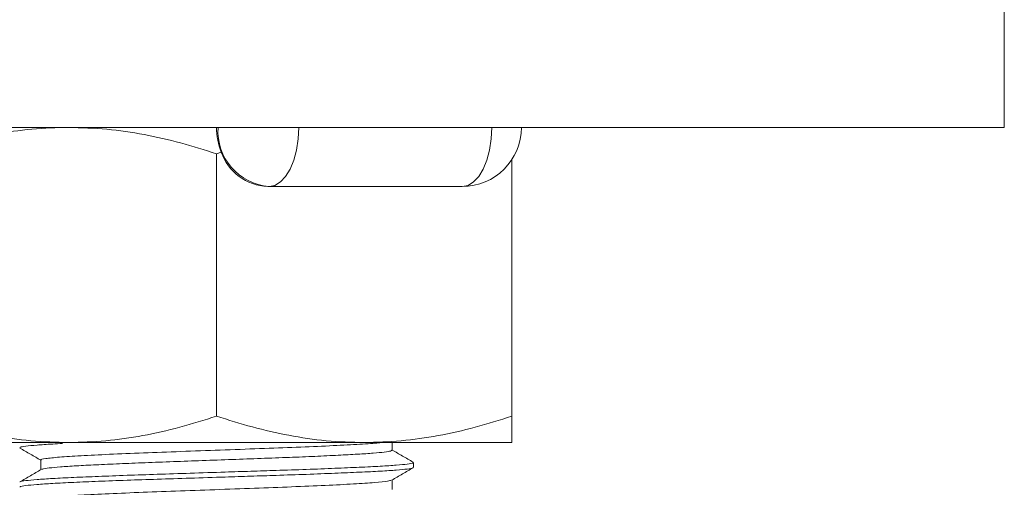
# Model space of a CAD drawing. Header units: millimetres. Extents: x 0 to 210, y 0 to 297.
# Tile 9 of 18: x 67 to 92, y 227 to 239. Entities that reach past the tile are written whole.
import ezdxf

# ---------------------------------------------------------------- set-up
doc = ezdxf.new("R2010")
doc.units = ezdxf.units.MM
doc.layers.add('FORMAT', color=7, linetype='Continuous')

msp = doc.modelspace()

# ---------------------------------------------------------------- linework, layer by layer
at = {"color": 7, "linetype": 'Continuous', "lineweight": 15}
for p, q in [((92.123, 239.17), (92.123, 236.17)), ((52.123, 236.17), (92.123, 236.17)), ((72.243, 235.54), (72.123, 235.501)), ((72.123, 228.84), (72.123, 235.501)), ((79.623, 235.358), (79.623, 228.84)), ((73.46, 234.67), (73.422, 234.67)), ((78.362, 234.67), (73.46, 234.67)), ((75.873, 228.17), (68.373, 228.17)), ((79.623, 228.17), (75.873, 228.17))]:
    msp.add_line(p, q, dxfattribs=at)
at = {"color": 7, "linetype": 'Continuous', "lineweight": 15, "flags": 128}
for points in [[(74.21, 236.17), (74.196, 235.878), (74.153, 235.596), (74.084, 235.337), (73.99, 235.11), (73.877, 234.923), (73.747, 234.785), (73.606, 234.699), (73.46, 234.67)], [(78.362, 234.67), (78.508, 234.699), (78.649, 234.785), (78.779, 234.923), (78.892, 235.11), (78.986, 235.337), (79.055, 235.596), (79.098, 235.878), (79.112, 236.17)], [(68.373, 228.17), (67.772, 228.17), (67.211, 228.17), (66.695, 228.17), (66.227, 228.17), (65.813, 228.17), (65.456, 228.17), (65.16, 228.17), (64.926, 228.17), (64.758, 228.17), (64.657, 228.17), (64.623, 228.17)]]:
    msp.add_lwpolyline(points, dxfattribs=at)
at = {"color": 7, "linetype": 'Continuous', "lineweight": 15}
for centre, radius, start, end in [((73.819, 236.168), 1.697, 179.901, 201.7007), ((73.568, 236.077), 1.41, 176.1887, 265.5981), ((78.362, 236.17), 1.5, 270, 0), ((73.472, 235.973), 1.303, 199.3833, 267.7765)]:
    msp.add_arc(centre, radius, start, end, dxfattribs=at)
for points, knots in [([(68.373, 236.17), (68.06, 236.162), (67.432, 236.144), (66.491, 236.004), (65.552, 235.794), (64.933, 235.599), (64.623, 235.501)], [0, 0, 0, 0, 0.246491, 0.494593, 0.746793, 1, 1, 1, 1]), ([(72.123, 235.501), (71.82, 235.596), (71.214, 235.788), (70.283, 235.999), (69.335, 236.143), (68.694, 236.161), (68.373, 236.17)], [0, 0, 0, 0, 0.247269, 0.495363, 0.746874, 1, 1, 1, 1]), ([(64.623, 228.84), (64.925, 228.745), (65.532, 228.553), (66.462, 228.342), (67.41, 228.198), (68.051, 228.18), (68.372, 228.17)], [0, 0, 0, 0, 0.24727, 0.495365, 0.746876, 1, 1, 1, 1]), ([(68.373, 228.17), (68.686, 228.179), (69.313, 228.197), (70.255, 228.337), (71.194, 228.547), (71.813, 228.742), (72.123, 228.84)], [0, 0, 0, 0, 0.246491, 0.494593, 0.746793, 1, 1, 1, 1]), ([(72.123, 228.84), (72.425, 228.745), (73.032, 228.553), (73.963, 228.342), (74.911, 228.198), (75.551, 228.18), (75.873, 228.17)], [0, 0, 0, 0, 0.247269, 0.495363, 0.746874, 1, 1, 1, 1]), ([(75.873, 228.17), (76.186, 228.179), (76.813, 228.197), (77.755, 228.337), (78.694, 228.547), (79.313, 228.742), (79.623, 228.84)], [0, 0, 0, 0, 0.246491, 0.494593, 0.746793, 1, 1, 1, 1]), ([(79.623, 228.84), (79.623, 228.745), (79.623, 228.553), (79.623, 228.342), (79.623, 228.198), (79.623, 228.18), (79.623, 228.17)], [0, 0, 0, 0, 0.247269, 0.495363, 0.746874, 1, 1, 1, 1])]:
    msp.add_open_spline(points, degree=3, knots=knots, dxfattribs=at)
at = {"layer": 'FORMAT', "linetype": 'Continuous', "lineweight": 15}
for p, q in [((76.582, 227.976), (76.582, 228.17)), ((67.664, 227.726), (67.664, 227.481)), ((77.123, 227.538), (77.123, 227.663)), ((76.582, 226.976), (76.582, 227.221))]:
    msp.add_line(p, q, dxfattribs=at)
for points, knots in [([(67.129, 228.031), (67.219, 227.978), (67.398, 227.875), (67.576, 227.772), (67.664, 227.721)], [0, 0, 0, 0, 0.506766, 1, 1, 1, 1]), ([(77.116, 227.671), (77.026, 227.724), (76.848, 227.827), (76.669, 227.93), (76.582, 227.981)], [0, 0, 0, 0, 0.506959, 1, 1, 1, 1]), ([(67.672, 227.485), (67.582, 227.433), (67.401, 227.328), (67.22, 227.224), (67.13, 227.172)], [0, 0, 0, 0, 0.499968, 1, 1, 1, 1]), ([(76.574, 227.217), (76.664, 227.269), (76.845, 227.374), (77.026, 227.478), (77.116, 227.531)], [0, 0, 0, 0, 0.499961, 1, 1, 1, 1])]:
    msp.add_open_spline(points, degree=3, knots=knots, dxfattribs=at)
at = {"layer": 'FORMAT', "linetype": 'Continuous', "lineweight": 0}
for points, knots in [([(67.141, 228.038), (67.138, 228.043), (67.128, 228.056), (67.264, 228.079), (67.543, 228.106), (67.868, 228.128), (68.131, 228.141), (68.216, 228.145)], [0, 0, 0, 0, 0.129189, 0.377665, 0.633346, 0.881824, 1, 1, 1, 1]), ([(76.291, 228.17), (76.26, 228.166), (76.135, 228.15), (75.7, 228.123), (75.016, 228.087), (74.169, 228.05), (73.222, 228.016), (72.22, 227.979), (71.212, 227.943), (70.25, 227.908), (69.384, 227.871), (68.657, 227.836), (68.099, 227.8), (67.77, 227.763), (67.632, 227.739), (67.669, 227.727), (67.671, 227.726)], [0, 0, 0, 0, 0.027021, 0.107109, 0.188004, 0.269129, 0.349129, 0.430247, 0.511153, 0.591234, 0.672481, 0.753075, 0.833403, 0.914684, 0.994928, 1, 1, 1, 1]), ([(76.571, 227.976), (76.568, 227.969), (76.561, 227.953), (76.4, 227.928), (76.118, 227.901), (75.722, 227.875), (75.221, 227.848), (74.636, 227.82), (73.974, 227.793), (73.265, 227.767), (72.518, 227.74), (71.766, 227.713), (71.018, 227.686), (70.307, 227.66), (69.642, 227.632), (69.053, 227.605), (68.547, 227.579), (68.145, 227.552), (67.859, 227.525), (67.703, 227.502), (67.691, 227.489), (67.687, 227.485)], [0, 0, 0, 0, 0.042527, 0.098058, 0.152023, 0.207554, 0.261519, 0.31705, 0.371017, 0.426549, 0.480514, 0.536044, 0.590012, 0.645544, 0.69951, 0.75504, 0.809008, 0.86454, 0.918506, 0.974036, 1, 1, 1, 1]), ([(67.141, 227.038), (67.138, 227.043), (67.127, 227.056), (67.265, 227.079), (67.539, 227.106), (67.954, 227.133), (68.481, 227.159), (69.117, 227.186), (69.833, 227.213), (70.62, 227.24), (71.463, 227.267), (72.266, 227.293), (72.998, 227.317), (73.694, 227.339), (74.421, 227.363), (75.135, 227.391), (75.771, 227.418), (76.296, 227.444), (76.71, 227.471), (76.982, 227.498), (77.119, 227.521), (77.108, 227.534), (77.104, 227.538)], [0, 0, 0, 0, 0.027531, 0.080482, 0.134969, 0.18792, 0.242408, 0.295359, 0.349846, 0.402798, 0.457286, 0.514162, 0.555611, 0.597781, 0.650732, 0.705218, 0.758169, 0.812655, 0.865606, 0.920093, 0.973044, 1, 1, 1, 1]), ([(67.141, 227.172), (67.141, 227.173), (67.137, 227.184), (67.269, 227.204), (67.539, 227.231), (67.954, 227.258), (68.481, 227.284), (69.118, 227.311), (69.833, 227.338), (70.62, 227.365), (71.463, 227.392), (72.266, 227.418), (72.998, 227.442), (73.694, 227.464), (74.421, 227.488), (75.135, 227.516), (75.771, 227.543), (76.296, 227.569), (76.71, 227.596), (76.982, 227.623), (77.119, 227.646), (77.108, 227.659), (77.104, 227.663)], [0, 0, 0, 0, 0.0108353, 0.0646956, 0.1201177, 0.1739786, 0.2294015, 0.2832617, 0.3386837, 0.3925452, 0.4479688, 0.5058214, 0.5479814, 0.5908758, 0.6447353, 0.7001567, 0.7540169, 0.809439, 0.8632992, 0.9187214, 0.9725814, 1, 1, 1, 1]), ([(76.553, 227.217), (76.534, 227.208), (76.492, 227.187), (76.162, 227.153), (75.626, 227.119), (74.906, 227.082), (74.046, 227.046), (73.088, 227.011), (72.082, 226.974), (71.077, 226.938), (70.126, 226.903), (69.276, 226.866), (68.569, 226.831), (68.046, 226.795), (67.72, 226.759), (67.687, 226.737), (67.671, 226.726)], [0, 0, 0, 0, 0.0547015, 0.1282598, 0.2007593, 0.2741958, 0.3475862, 0.4201031, 0.4936879, 0.5668261, 0.6395121, 0.7131595, 0.7859714, 0.8589683, 0.932592, 1, 1, 1, 1])]:
    msp.add_open_spline(points, degree=3, knots=knots, dxfattribs=at)

doc.saveas('drawing.dxf')
